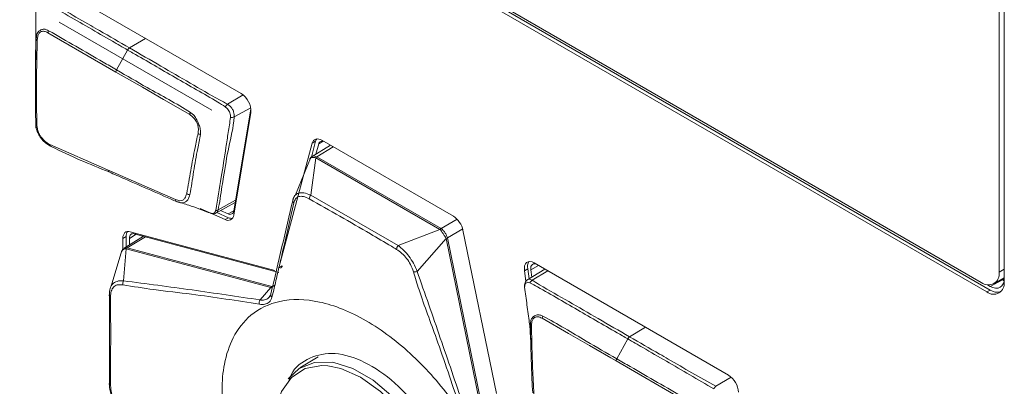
# Model space of a CAD drawing. Header units: millimetres. Extents: x 0 to 1118, y 0 to 864.
# Tile 36 of 256: x 291 to 304, y 153 to 158. Entities that reach past the tile are written whole.
import ezdxf

# ---------------------------------------------------------------- set-up
doc = ezdxf.new("R2010")
doc.units = ezdxf.units.MM

msp = doc.modelspace()

# ---------------------------------------------------------------- linework, layer by layer
at = {"color": 7, "linetype": 'Continuous', "lineweight": 15}
for p, q in [((304.061, 154.422), (304.061, 168.568)), ((303.993, 154.553), (303.993, 168.519)), ((283.607, 165.963), (303.83, 154.289)), ((283.651, 165.989), (303.875, 154.314)), ((283.687, 166), (303.754, 154.415)), ((293.865, 156.936), (291.267, 158.436)), ((291.434, 157.892), (293.472, 156.716)), ((291.284, 157.748), (292.192, 157.225)), ((292.201, 157.253), (292.347, 157.519)), ((293.995, 156.731), (293.767, 155.371)), ((293.765, 155.313), (293.995, 156.683)), ((291.122, 156.475), (291.122, 156.529)), ((296.702, 155.298), (294.943, 156.314)), ((292.081, 155.918), (291.309, 156.258)), ((294.816, 156.275), (294.369, 154.609)), ((294.86, 156.3), (294.804, 156.09)), ((295.057, 156.248), (294.812, 156.097)), ((294.86, 156.3), (294.816, 156.275)), ((294.865, 156.13), (294.901, 156.264)), ((294.79, 156.073), (294.592, 155.584)), ((294.861, 156.08), (294.795, 155.581)), ((296.521, 155.122), (294.862, 156.08)), ((294.877, 156.093), (296.536, 155.135)), ((292.989, 155.521), (292.081, 155.918)), ((294.795, 155.581), (295.962, 154.907)), ((292.953, 155.514), (293.002, 155.498)), ((293.317, 155.402), (293.651, 155.254)), ((293.526, 155.34), (293.786, 155.482)), ((293.541, 155.348), (293.695, 155.28)), ((293.69, 155.331), (293.591, 155.375)), ((293.695, 155.28), (293.651, 155.254)), ((295.962, 154.907), (296.522, 155.122)), ((292.328, 155.028), (292.284, 155.003)), ((292.284, 155.003), (292.284, 154.857)), ((292.562, 155.032), (292.3, 154.871)), ((292.328, 155.028), (292.328, 154.888)), ((292.371, 154.914), (292.371, 155.004)), ((294.313, 154.576), (292.382, 155.093)), ((292.437, 155.065), (294.368, 154.548)), ((296.603, 155.004), (296.217, 154.563)), ((297.05, 152.82), (296.603, 155.002)), ((296.621, 155.01), (297.068, 152.828)), ((297.276, 152.931), (296.829, 155.112)), ((292.328, 154.863), (292.294, 154.437)), ((294.26, 154.346), (292.329, 154.863)), ((292.342, 154.876), (294.274, 154.359)), ((292.272, 154.84), (292.129, 154.367)), ((294.414, 154.635), (294.369, 154.609)), ((297.695, 154.598), (297.65, 154.572)), ((297.924, 154.593), (297.683, 154.447)), ((297.695, 154.598), (297.713, 154.465)), ((300.378, 153.176), (297.78, 154.676)), ((297.65, 154.572), (297.67, 154.43)), ((297.75, 154.487), (297.737, 154.582)), ((303.923, 154.398), (304.061, 154.477)), ((304.061, 154.452), (304.039, 154.465)), ((294.118, 154.182), (294.26, 154.346)), ((294.274, 154.359), (294.28, 154.357)), ((303.875, 154.363), (303.84, 154.384)), ((303.875, 154.363), (304.037, 154.45)), ((304.06, 154.453), (304.061, 154.452)), ((292.106, 153.068), (292.106, 154.236)), ((303.875, 154.314), (303.83, 154.289)), ((297.745, 153.779), (297.733, 153.872)), ((298.884, 153.396), (299.03, 153.662)), ((294.895, 153.422), (294.651, 153.274)), ((299.782, 152.842), (298.874, 153.368)), ((300.207, 153.028), (300.208, 153.028))]:
    msp.add_line(p, q, dxfattribs=at)
at = {"color": 9, "linetype": 'Continuous', "lineweight": 15}
for p, q in [((292.373, 157.547), (292.586, 157.674)), ((293.89, 156.919), (293.681, 156.795)), ((293.771, 156.625), (293.993, 156.748)), ((295.095, 156.226), (294.877, 156.093)), ((294.96, 156.301), (294.901, 156.264)), ((293.791, 155.513), (293.556, 155.383)), ((293.69, 155.331), (293.768, 155.373)), ((296.536, 155.135), (296.751, 155.26)), ((296.825, 155.129), (296.621, 155.01)), ((292.585, 155.025), (292.342, 154.876)), ((292.46, 155.059), (292.371, 155.004)), ((297.837, 154.643), (297.737, 154.582)), ((297.963, 154.571), (297.752, 154.445)), ((303.993, 154.553), (304.061, 154.592)), ((294.28, 154.357), (294.315, 154.378)), ((304.037, 154.45), (304.025, 154.457)), ((304.061, 154.438), (304.037, 154.45)), ((294.279, 154.23), (294.28, 154.23)), ((299.055, 153.689), (299.268, 153.817)), ((300.207, 153.028), (300.413, 153.151))]:
    msp.add_line(p, q, dxfattribs=at)
at = {"color": 7, "linetype": 'Continuous', "lineweight": 15, "flags": 128}
for points in [[(292.192, 157.225), (292.263, 157.184), (292.546, 157.021), (292.829, 156.858), (293.178, 156.656)], [(294.943, 156.314), (294.922, 156.324), (294.901, 156.33), (294.881, 156.332), (294.863, 156.329), (294.847, 156.321), (294.833, 156.31), (294.823, 156.294), (294.816, 156.275)], [(294.875, 156.331), (294.867, 156.319), (294.86, 156.3)], [(292.382, 155.093), (292.362, 155.097), (292.343, 155.095), (292.326, 155.09), (292.311, 155.08), (292.3, 155.066), (292.291, 155.048), (292.286, 155.027), (292.284, 155.003)], [(292.371, 155.004), (292.372, 155.02), (292.376, 155.034), (292.382, 155.046), (292.39, 155.056), (292.399, 155.062), (292.411, 155.066), (292.423, 155.067), (292.437, 155.065)], [(297.78, 154.676), (297.752, 154.689), (297.724, 154.694), (297.7, 154.691), (297.679, 154.68), (297.663, 154.662), (297.653, 154.637), (297.649, 154.607), (297.65, 154.572)], [(297.737, 154.582), (297.735, 154.605), (297.738, 154.626), (297.745, 154.643), (297.756, 154.655), (297.77, 154.662), (297.787, 154.664), (297.805, 154.661), (297.808, 154.66)], [(304.061, 154.445), (304.059, 154.432), (304.048, 154.397), (304.031, 154.37), (304.007, 154.35), (303.979, 154.34), (303.946, 154.338), (303.911, 154.346), (303.875, 154.363)], [(292.106, 154.253), (292.104, 154.248), (292.103, 154.244), (292.103, 154.24), (292.105, 154.236), (292.107, 154.231), (292.11, 154.228), (292.115, 154.224), (292.12, 154.221)], [(298.874, 153.368), (298.804, 153.408), (298.521, 153.572), (298.238, 153.735), (297.889, 153.937)], [(295.025, 153.303), (294.944, 153.307), (294.72, 153.266), (294.537, 153.147), (294.403, 152.957), (294.326, 152.705), (294.31, 152.405), (294.357, 152.074), (294.463, 151.729), (294.623, 151.389), (294.828, 151.071), (295.067, 150.795), (295.328, 150.573), (295.595, 150.418), (295.856, 150.339), (296.095, 150.34), (296.3, 150.42), (296.46, 150.576), (296.561, 150.783)], [(294.491, 153.13), (294.638, 153.266), (294.847, 153.348), (295.092, 153.349), (295.358, 153.268), (295.631, 153.11), (295.898, 152.883), (296.142, 152.6), (296.352, 152.276), (296.515, 151.929), (296.623, 151.576), (296.671, 151.237), (296.655, 150.931), (296.577, 150.674), (296.44, 150.479), (296.252, 150.358), (296.028, 150.316)], [(292.106, 153.068), (292.104, 153.064), (292.103, 153.06), (292.103, 153.056), (292.105, 153.052), (292.107, 153.048), (292.11, 153.044), (292.115, 153.041), (292.12, 153.038)]]:
    msp.add_lwpolyline(points, dxfattribs=at)
at = {"color": 9, "linetype": 'Continuous', "lineweight": 15, "flags": 128}
for points in [[(293.532, 155.343), (293.545, 155.354), (293.556, 155.383), (293.556, 155.383), (293.556, 155.383)], [(297.692, 154.452), (297.695, 154.454), (297.719, 154.458), (297.752, 154.445), (297.752, 154.445), (297.752, 154.445)], [(295.461, 153.15), (295.196, 153.267), (295.025, 153.303)], [(296.561, 150.783), (296.566, 150.799), (296.613, 151.076), (296.597, 151.394), (296.52, 151.734), (296.386, 152.079), (296.203, 152.41), (295.979, 152.709), (295.727, 152.96), (295.461, 153.15)]]:
    msp.add_lwpolyline(points, dxfattribs=at)
at = {"color": 7, "linetype": 'Continuous', "lineweight": 15}
for centre, radius, start, end in [((291.358, 157.743), 0.0739, 152.5146, 175.7325), ((291.151, 157.675), 0.0249, 189.9862, 246.8645), ((292.413, 157.485), 0.0735, 122.7785, 152.3138), ((292.267, 157.216), 0.0752, 150.573, 173.3172), ((293.719, 156.702), 0.276, 356.1145, 58.1019), ((293.733, 156.725), 0.0874, 126.4983, 156.3819), ((293.253, 156.644), 0.0763, 148.9764, 171.2305), ((293.739, 156.694), 0.0759, 258.1783, 294.5637), ((291.141, 156.553), 0.0207, 188.7359, 253.6751), ((293.332, 156.468), 0.0766, 235.4536, 260.585), ((291.334, 156.255), 0.0256, 173.1409, 250.8688), ((294.95, 156.253), 0.0498, 65.0655, 167.4274), ((294.91, 156.042), 0.0624, 123.5604, 141.3772), ((294.91, 156.039), 0.0635, 121.6531, 139.3761), ((292.11, 155.917), 0.0282, 176.4643, 250.3594), ((293.018, 155.519), 0.0296, 177.7836, 249.5541), ((293.181, 155.66), 0.073, 232.3202, 267.8154), ((294.59, 155.507), 0.0353, 156.6366, 234.1296), ((294.852, 155.53), 0.0763, 138.2611, 180.2119), ((293.53, 155.431), 0.0546, 264.3645, 298.2192), ((293.69, 155.319), 0.0756, 238.7615, 355.3671), ((293.716, 155.375), 0.0511, 238.7615, 355.3671), ((293.739, 155.37), 0.1, 244.1027, 275.3714), ((296.543, 155.053), 0.292, 11.6278, 57.0661), ((296.569, 155.081), 0.0635, 121.6531, 139.3761), ((296.57, 155.078), 0.0646, 119.7754, 137.403), ((292.437, 155.034), 0.109, 145.3839, 183.1263), ((296.573, 155.092), 0.0939, 288.7868, 301.0267), ((296.576, 155.092), 0.0937, 286.6043, 298.7842), ((292.367, 154.837), 0.0473, 123.3002, 146.2631), ((292.368, 154.835), 0.0488, 121.8913, 144.5239), ((296.017, 154.856), 0.075, 136.9764, 179.5995), ((294.369, 154.644), 0.0456, 301.525, 348.2666), ((297.816, 154.625), 0.125, 146.9238, 192.7137), ((296.181, 154.645), 0.0898, 260.3401, 293.6755), ((303.848, 154.529), 0.147, 230.7967, 9.214), ((292.353, 154.4), 0.0699, 147.736, 193.9044), ((294.3, 154.317), 0.0488, 121.8913, 144.5239), ((294.304, 154.311), 0.0512, 117.5836, 139.9993), ((297.787, 154.385), 0.0688, 120.3344, 158.8058), ((303.92, 154.399), 0.142, 230.7967, 9.214), ((294.296, 154.249), 0.0363, 157.2155, 237.8916), ((303.974, 154.458), 0.175, 235.4129, 283.2133), ((294.176, 154.144), 0.069, 147.3011, 197.103), ((297.963, 153.931), 0.0742, 152.1282, 175.3438), ((297.751, 153.854), 0.0226, 200.1399, 253.2236), ((299.095, 153.628), 0.0735, 122.7785, 152.3138), ((298.949, 153.359), 0.0752, 150.5732, 173.3174), ((300.224, 152.935), 0.286, 2.6055, 57.3945), ((300.26, 152.966), 0.0817, 129.822, 160.0422)]:
    msp.add_arc(centre, radius, start, end, dxfattribs=at)
at = {"color": 9, "linetype": 'Continuous', "lineweight": 15}
msp.add_arc((304.05, 154.43), 0.0248, 68.0606, 123.3165, dxfattribs=at)
at = {"color": 7, "linetype": 'Continuous', "lineweight": 15}
for centre, major_axis, ratio, start_param, end_param in [((294.751, 155.95), (0.115, 0.127), 0.35071, 0.07562, 0.092837), ((294.766, 155.923), (0.114, 0.168), 0.503111, 0.039287, 0.056503), ((296.407, 154.995), (0.118, 0.125), 0.347539, 0.065916, 0.083132), ((296.422, 154.967), (0.117, 0.166), 0.499535, 0.026876, 0.044092), ((296.438, 154.95), (0.165, 0.056), 0.391033, 6.233543, 6.250759), ((296.422, 154.967), (0.199, 0.044), 0.559322, 6.276888, 6.294104), ((292.231, 154.728), (0.103, 0.132), 0.294136, 0.122955, 0.14029), ((292.255, 154.697), (0.096, 0.176), 0.432383, 0.106161, 0.123496)]:
    msp.add_ellipse(centre, major_axis=major_axis, ratio=ratio, start_param=start_param, end_param=end_param, dxfattribs=at)
for points, knots in [([(291.196, 158.181), (291.302, 158.121), (291.513, 158.002), (291.83, 157.818), (292.107, 157.658), (292.28, 157.558), (292.347, 157.519)], [0, 0, 0, 0, 0.277616, 0.55073, 0.823865, 1, 1, 1, 1]), ([(292.373, 157.547), (292.239, 157.624), (292.067, 157.723), (291.789, 157.884), (291.539, 158.027), (291.331, 158.151), (291.227, 158.212)], [0, 0, 0, 0, 0.348076, 0.450575, 0.724495, 1, 1, 1, 1]), ([(291.121, 157.517), (291.121, 157.679), (291.122, 157.889), (291.124, 158.092), (291.124, 158.139)], [0, 0, 0, 0, 0.767234, 1, 1, 1, 1]), ([(291.292, 157.777), (291.292, 157.777), (291.283, 157.782), (291.26, 157.792), (291.233, 157.799), (291.2, 157.793), (291.177, 157.78), (291.152, 157.764), (291.142, 157.747), (291.131, 157.716), (291.129, 157.692), (291.127, 157.67)], [0, 0, 0, 0, 0.001913, 0.114338, 0.267549, 0.319965, 0.527056, 0.610724, 0.758058, 0.782667, 1, 1, 1, 1]), ([(291.141, 157.652), (291.143, 157.672), (291.147, 157.706), (291.161, 157.739), (291.183, 157.76), (291.213, 157.774), (291.252, 157.765), (291.275, 157.753), (291.284, 157.748)], [0, 0, 0, 0, 0.226459, 0.389111, 0.469736, 0.677982, 0.876922, 1, 1, 1, 1]), ([(292.201, 157.253), (292.141, 157.288), (291.838, 157.464), (291.535, 157.638), (291.292, 157.777)], [0, 0, 0, 0, 0.199885, 1, 1, 1, 1]), ([(291.127, 157.67), (291.127, 157.67), (291.113, 157.517), (291.118, 157.244), (291.114, 156.873), (291.118, 156.657), (291.12, 156.549)], [0, 0, 0, 0, 0.00076, 0.418996, 0.709074, 1, 1, 1, 1]), ([(291.135, 156.533), (291.133, 156.64), (291.13, 156.855), (291.13, 157.227), (291.137, 157.494), (291.141, 157.652)], [0, 0, 0, 0, 0.290819, 0.581537, 1, 1, 1, 1]), ([(291.12, 157.527), (291.12, 157.472), (291.119, 157.36), (291.117, 157.25), (291.117, 157.194)], [0, 0, 0, 0, 0.491516, 1, 1, 1, 1]), ([(292.347, 157.519), (292.371, 157.506), (292.489, 157.438), (292.795, 157.261), (293.173, 157.041), (293.491, 156.861), (293.619, 156.781), (293.653, 156.76)], [0, 0, 0, 0, 0.054134, 0.270669, 0.70374, 0.921922, 1, 1, 1, 1]), ([(293.681, 156.795), (293.681, 156.795), (293.645, 156.816), (293.481, 156.904), (293.185, 157.079), (292.784, 157.309), (292.513, 157.466), (292.373, 157.547)], [0, 0, 0, 0, 0.000008, 0.077922, 0.377558, 0.677759, 1, 1, 1, 1]), ([(293.188, 156.684), (293.188, 156.684), (292.997, 156.806), (292.665, 156.982), (292.337, 157.174), (292.201, 157.253)], [0, 0, 0, 0, 0.000392, 0.586904, 1, 1, 1, 1]), ([(293.653, 156.76), (293.664, 156.751), (293.682, 156.736), (293.702, 156.707), (293.716, 156.679), (293.723, 156.648), (293.724, 156.63), (293.724, 156.619)], [0, 0, 0, 0, 0.254503, 0.434183, 0.616241, 0.792354, 1, 1, 1, 1]), ([(293.771, 156.625), (293.771, 156.625), (293.772, 156.636), (293.772, 156.658), (293.766, 156.696), (293.747, 156.734), (293.719, 156.772), (293.694, 156.787), (293.681, 156.795), (293.681, 156.795)], [0, 0, 0, 0, 0.000069, 0.181862, 0.36744, 0.566113, 0.762287, 0.999931, 1, 1, 1, 1]), ([(293.178, 156.656), (293.189, 156.649), (293.215, 156.631), (293.245, 156.596), (293.27, 156.558), (293.287, 156.516), (293.296, 156.46), (293.291, 156.424), (293.289, 156.404)], [0, 0, 0, 0, 0.152632, 0.353534, 0.453266, 0.597218, 0.776209, 1, 1, 1, 1]), ([(293.32, 156.392), (293.321, 156.415), (293.324, 156.456), (293.303, 156.518), (293.283, 156.565), (293.261, 156.613), (293.229, 156.655), (293.2, 156.675), (293.188, 156.684)], [0, 0, 0, 0, 0.2230037, 0.4033897, 0.550618, 0.6497952, 0.8501196, 1, 1, 1, 1]), ([(293.724, 156.619), (293.713, 156.552), (293.692, 156.418), (293.652, 156.151), (293.598, 155.803), (293.55, 155.524), (293.525, 155.376)], [0, 0, 0, 0, 0.161169, 0.322293, 0.641919, 1, 1, 1, 1]), ([(293.556, 155.383), (293.556, 155.383), (293.58, 155.479), (293.596, 155.636), (293.647, 155.914), (293.691, 156.231), (293.763, 156.476), (293.771, 156.625), (293.771, 156.625)], [0, 0, 0, 0, 0.0000089, 0.2548813, 0.3576267, 0.6767907, 0.9999911, 1, 1, 1, 1]), ([(291.12, 156.549), (291.12, 156.549), (291.121, 156.531), (291.123, 156.493), (291.137, 156.442), (291.153, 156.402), (291.17, 156.37), (291.198, 156.329), (291.227, 156.298), (291.273, 156.26), (291.301, 156.245), (291.326, 156.231)], [0, 0, 0, 0, 0.001259, 0.143959, 0.299696, 0.377139, 0.45519, 0.553862, 0.722719, 0.757762, 1, 1, 1, 1]), ([(291.309, 156.258), (291.287, 156.27), (291.248, 156.291), (291.204, 156.339), (291.178, 156.377), (291.163, 156.404), (291.149, 156.439), (291.138, 156.483), (291.136, 156.516), (291.135, 156.533)], [0, 0, 0, 0, 0.248655, 0.445661, 0.542881, 0.619011, 0.695163, 0.848449, 1, 1, 1, 1]), ([(293.289, 156.404), (293.276, 156.342), (293.241, 156.176), (293.19, 155.908), (293.155, 155.705), (293.137, 155.603)], [0, 0, 0, 0, 0.232386, 0.615425, 1, 1, 1, 1]), ([(293.179, 155.588), (293.179, 155.588), (293.2, 155.686), (293.226, 155.896), (293.276, 156.162), (293.308, 156.329), (293.32, 156.392)], [0, 0, 0, 0, 0.001469, 0.385805, 0.767703, 1, 1, 1, 1]), ([(291.326, 156.231), (291.326, 156.231), (291.587, 156.099), (291.844, 155.994), (292.1, 155.89)], [0, 0, 0, 0, 0.00107, 1, 1, 1, 1]), ([(294.813, 156.097), (294.811, 156.096), (294.799, 156.091), (294.789, 156.077), (294.784, 156.065), (294.783, 156.062)], [0, 0, 0, 0, 0.13928, 0.805791, 1, 1, 1, 1]), ([(294.791, 156.073), (294.791, 156.073), (294.786, 156.07), (294.785, 156.066), (294.784, 156.061)], [0, 0, 0, 0, 0.13297, 1, 1, 1, 1]), ([(292.1, 155.89), (292.17, 155.859), (292.472, 155.727), (292.775, 155.594), (293.008, 155.492)], [0, 0, 0, 0, 0.230284, 1, 1, 1, 1]), ([(293.137, 155.603), (293.131, 155.581), (293.12, 155.543), (293.087, 155.509), (293.042, 155.503), (293.008, 155.514), (292.989, 155.521)], [0, 0, 0, 0, 0.298081, 0.517996, 0.735793, 1, 1, 1, 1]), ([(293.008, 155.492), (293.008, 155.492), (293.03, 155.483), (293.069, 155.472), (293.113, 155.482), (293.159, 155.519), (293.172, 155.563), (293.179, 155.588)], [0, 0, 0, 0, 0.001708, 0.259964, 0.483259, 0.711212, 1, 1, 1, 1]), ([(294.263, 154.263), (294.312, 154.474), (294.411, 154.894), (294.509, 155.312), (294.558, 155.521)], [0, 0, 0, 0, 0.499979, 1, 1, 1, 1]), ([(294.558, 155.521), (294.558, 155.521), (294.562, 155.542), (294.58, 155.58), (294.63, 155.613), (294.704, 155.616), (294.763, 155.596), (294.795, 155.581), (294.795, 155.581)], [0, 0, 0, 0, 0.000033, 0.237572, 0.481211, 0.723864, 0.999967, 1, 1, 1, 1]), ([(294.776, 155.53), (294.749, 155.543), (294.699, 155.567), (294.634, 155.566), (294.589, 155.536), (294.576, 155.498), (294.569, 155.479)], [0, 0, 0, 0, 0.278939, 0.519553, 0.760958, 1, 1, 1, 1]), ([(295.942, 154.857), (295.919, 154.871), (295.802, 154.94), (295.417, 155.168), (295.049, 155.376), (294.776, 155.53)], [0, 0, 0, 0, 0.060615, 0.303076, 1, 1, 1, 1]), ([(293.002, 155.498), (293.056, 155.481), (293.196, 155.438), (293.346, 155.381), (293.438, 155.346)], [0, 0, 0, 0, 0.3851817, 1, 1, 1, 1]), ([(294.569, 155.479), (294.521, 155.267), (294.442, 154.928), (294.349, 154.517), (294.297, 154.303), (294.277, 154.218)], [0, 0, 0, 0, 0.501063, 0.803813, 1, 1, 1, 1]), ([(293.525, 155.376), (293.521, 155.367), (293.515, 155.351), (293.498, 155.339), (293.478, 155.334), (293.463, 155.339), (293.455, 155.341)], [0, 0, 0, 0, 0.312993, 0.525768, 0.743338, 1, 1, 1, 1]), ([(293.459, 155.34), (293.463, 155.338), (293.476, 155.334), (293.503, 155.332), (293.524, 155.336), (293.532, 155.343), (293.532, 155.343)], [0, 0, 0, 0, 0.184997, 0.614937, 0.998233, 1, 1, 1, 1]), ([(296.603, 155.004), (296.603, 155.004), (296.598, 155.013), (296.585, 155.034), (296.563, 155.068), (296.541, 155.098), (296.528, 155.115), (296.522, 155.122), (296.522, 155.122)], [0, 0, 0, 0, 0.000099, 0.244073, 0.508658, 0.774293, 0.999901, 1, 1, 1, 1]), ([(296.538, 155.134), (296.546, 155.128), (296.563, 155.115), (296.588, 155.084), (296.609, 155.048), (296.617, 155.024), (296.621, 155.012)], [0, 0, 0, 0, 0.228401, 0.491458, 0.753348, 1, 1, 1, 1]), ([(292.301, 154.87), (292.293, 154.865), (292.278, 154.855), (292.271, 154.837), (292.267, 154.828)], [0, 0, 0, 0, 0.462154, 1, 1, 1, 1]), ([(296.166, 154.557), (296.155, 154.59), (296.133, 154.651), (296.078, 154.738), (296.013, 154.809), (295.966, 154.841), (295.942, 154.857)], [0, 0, 0, 0, 0.274544, 0.5112847, 0.7475932, 1, 1, 1, 1]), ([(295.962, 154.907), (295.962, 154.907), (295.987, 154.89), (296.037, 154.848), (296.109, 154.766), (296.172, 154.667), (296.204, 154.598), (296.217, 154.563), (296.217, 154.563)], [0, 0, 0, 0, 0.000033, 0.249575, 0.487562, 0.72675, 0.999967, 1, 1, 1, 1]), ([(292.273, 154.836), (292.27, 154.834), (292.268, 154.832), (292.268, 154.828), (292.268, 154.828)], [0, 0, 0, 0, 0.833259, 1, 1, 1, 1]), ([(296.779, 152.774), (296.68, 153.072), (296.507, 153.589), (296.285, 154.176), (296.191, 154.477), (296.166, 154.557)], [0, 0, 0, 0, 0.49889, 0.867446, 1, 1, 1, 1]), ([(296.217, 154.563), (296.321, 154.266), (296.527, 153.672), (296.731, 153.077), (296.832, 152.78)], [0, 0, 0, 0, 0.500027, 1, 1, 1, 1]), ([(292.106, 154.253), (292.106, 154.253), (292.105, 154.282), (292.11, 154.337), (292.144, 154.399), (292.206, 154.436), (292.262, 154.44), (292.294, 154.437), (292.294, 154.437)], [0, 0, 0, 0, 0.000033, 0.25119, 0.488485, 0.726814, 0.999967, 1, 1, 1, 1]), ([(292.285, 154.383), (292.259, 154.385), (292.21, 154.389), (292.156, 154.356), (292.125, 154.3), (292.121, 154.248), (292.12, 154.221)], [0, 0, 0, 0, 0.274606, 0.510484, 0.746024, 1, 1, 1, 1]), ([(294.11, 154.124), (293.81, 154.171), (293.345, 154.245), (292.724, 154.313), (292.422, 154.361), (292.285, 154.383)], [0, 0, 0, 0, 0.499028, 0.772399, 1, 1, 1, 1]), ([(292.294, 154.437), (292.599, 154.397), (293.211, 154.317), (293.816, 154.227), (294.118, 154.182)], [0, 0, 0, 0, 0.500078, 1, 1, 1, 1]), ([(294.265, 154.344), (294.263, 154.345), (294.262, 154.345), (294.26, 154.346), (294.26, 154.346)], [0, 0, 0, 0, 0.998002, 1, 1, 1, 1]), ([(297.692, 154.451), (297.689, 154.449), (297.677, 154.443), (297.663, 154.423), (297.654, 154.396), (297.651, 154.373), (297.652, 154.36), (297.652, 154.356)], [0, 0, 0, 0, 0.106293, 0.379228, 0.619669, 0.892216, 1, 1, 1, 1]), ([(297.723, 154.41), (297.713, 154.414), (297.696, 154.419), (297.676, 154.413), (297.662, 154.401), (297.655, 154.379), (297.654, 154.361), (297.653, 154.351)], [0, 0, 0, 0, 0.254503, 0.434183, 0.616241, 0.792354, 1, 1, 1, 1]), ([(297.653, 154.351), (297.664, 154.272), (297.684, 154.114), (297.705, 153.951), (297.717, 153.866), (297.718, 153.861)], [0, 0, 0, 0, 0.48372, 0.967303, 1, 1, 1, 1]), ([(299.03, 153.662), (299.006, 153.675), (298.888, 153.743), (298.582, 153.921), (298.204, 154.137), (297.886, 154.324), (297.757, 154.392), (297.723, 154.41)], [0, 0, 0, 0, 0.054134, 0.270669, 0.70374, 0.921922, 1, 1, 1, 1]), ([(297.752, 154.445), (297.752, 154.445), (297.784, 154.427), (297.949, 154.325), (298.242, 154.16), (298.644, 153.926), (298.915, 153.77), (299.055, 153.689)], [0, 0, 0, 0, 0.000008, 0.077922, 0.377558, 0.677759, 1, 1, 1, 1]), ([(292.12, 154.221), (292.12, 154.194), (292.121, 154.059), (292.122, 153.667), (292.121, 153.298), (292.12, 153.038)], [0, 0, 0, 0, 0.0690018, 0.3450106, 1, 1, 1, 1]), ([(294.277, 154.218), (294.266, 154.194), (294.247, 154.149), (294.185, 154.119), (294.134, 154.122), (294.11, 154.124)], [0, 0, 0, 0, 0.371944, 0.704128, 1, 1, 1, 1]), ([(294.118, 154.182), (294.118, 154.182), (294.14, 154.178), (294.184, 154.18), (294.236, 154.206), (294.257, 154.241), (294.263, 154.263), (294.263, 154.263)], [0, 0, 0, 0, 0.0000495, 0.2946276, 0.6282722, 0.9999505, 1, 1, 1, 1]), ([(297.463, 150.749), (297.457, 150.876), (297.444, 151.154), (297.32, 151.649), (297.08, 152.234), (296.689, 152.87), (296.157, 153.473), (295.536, 153.94), (294.916, 154.19), (294.384, 154.201), (293.994, 154.015), (293.752, 153.709), (293.633, 153.354), (293.599, 152.98), (293.633, 152.567), (293.752, 152.074), (293.994, 151.489), (294.384, 150.853), (294.916, 150.25), (295.536, 149.783), (296.157, 149.533), (296.689, 149.522), (297.08, 149.707), (297.32, 150.014), (297.444, 150.367), (297.457, 150.629), (297.463, 150.749)], [0, 0, 0, 0, 0.027672, 0.060454, 0.099202, 0.144378, 0.19539, 0.25, 0.30461, 0.355622, 0.400798, 0.439546, 0.472328, 0.5, 0.527672, 0.560454, 0.599202, 0.644378, 0.69539, 0.75, 0.80461, 0.855622, 0.900798, 0.939546, 0.972328, 1, 1, 1, 1]), ([(297.73, 153.846), (297.731, 153.869), (297.733, 153.911), (297.756, 153.947), (297.782, 153.968), (297.815, 153.983), (297.854, 153.985), (297.884, 153.971), (297.897, 153.965)], [0, 0, 0, 0, 0.223004, 0.40339, 0.550618, 0.649795, 0.85012, 1, 1, 1, 1]), ([(297.889, 153.937), (297.877, 153.942), (297.851, 153.955), (297.817, 153.957), (297.788, 153.95), (297.765, 153.931), (297.747, 153.89), (297.745, 153.853), (297.744, 153.832)], [0, 0, 0, 0, 0.152632, 0.353534, 0.453266, 0.597218, 0.776209, 1, 1, 1, 1]), ([(297.897, 153.965), (297.897, 153.965), (298.092, 153.865), (298.419, 153.661), (298.748, 153.473), (298.884, 153.396)], [0, 0, 0, 0, 0.000392, 0.586904, 1, 1, 1, 1]), ([(297.717, 153.87), (297.722, 153.812), (297.734, 153.695), (297.736, 153.578), (297.736, 153.52)], [0, 0, 0, 0, 0.497361, 1, 1, 1, 1]), ([(297.762, 152.942), (297.762, 152.942), (297.75, 153.06), (297.746, 153.287), (297.734, 153.589), (297.731, 153.776), (297.73, 153.846)], [0, 0, 0, 0, 0.001469, 0.385805, 0.767703, 1, 1, 1, 1]), ([(297.744, 153.832), (297.746, 153.761), (297.749, 153.574), (297.758, 153.271), (297.77, 153.04), (297.776, 152.925)], [0, 0, 0, 0, 0.232386, 0.615425, 1, 1, 1, 1]), ([(299.055, 153.689), (299.188, 153.612), (299.361, 153.513), (299.638, 153.353), (299.887, 153.208), (300.1, 153.088), (300.207, 153.028)], [0, 0, 0, 0, 0.348076, 0.450575, 0.724495, 1, 1, 1, 1]), ([(300.183, 152.993), (300.076, 153.056), (299.863, 153.181), (299.547, 153.363), (299.27, 153.523), (299.097, 153.623), (299.03, 153.662)], [0, 0, 0, 0, 0.277616, 0.55073, 0.823865, 1, 1, 1, 1]), ([(296.826, 151.206), (296.812, 151.371), (296.785, 151.701), (296.573, 152.239), (296.262, 152.733), (295.875, 153.136), (295.461, 153.399), (295.062, 153.499), (294.739, 153.405), (294.548, 153.258), (294.51, 153.118), (294.508, 153.108)], [0, 0, 0, 0, 0.123796, 0.247592, 0.371405, 0.495239, 0.619079, 0.742916, 0.866754, 0.990593, 1, 1, 1, 1]), ([(298.884, 153.396), (298.944, 153.361), (299.247, 153.186), (299.55, 153.011), (299.792, 152.87)], [0, 0, 0, 0, 0.199885, 1, 1, 1, 1]), ([(292.294, 152.685), (292.294, 152.685), (292.266, 152.706), (292.213, 152.757), (292.15, 152.852), (292.111, 152.96), (292.104, 153.032), (292.106, 153.068), (292.106, 153.068)], [0, 0, 0, 0, 0.0000326, 0.2407065, 0.4829451, 0.7243193, 0.9999674, 1, 1, 1, 1]), ([(292.12, 153.038), (292.122, 153.006), (292.125, 152.946), (292.161, 152.851), (292.215, 152.767), (292.262, 152.724), (292.285, 152.703)], [0, 0, 0, 0, 0.278433, 0.517723, 0.757717, 1, 1, 1, 1])]:
    msp.add_open_spline(points, degree=3, knots=knots, dxfattribs=at)
at = {"color": 9, "linetype": 'Continuous', "lineweight": 15}
for points, knots in [([(294.861, 156.08), (294.861, 156.08), (294.853, 156.083), (294.833, 156.085), (294.807, 156.083), (294.796, 156.076), (294.791, 156.073)], [0, 0, 0, 0, 0.000139, 0.28922, 0.661174, 1, 1, 1, 1]), ([(294.813, 156.096), (294.817, 156.099), (294.827, 156.105), (294.849, 156.105), (294.868, 156.097), (294.876, 156.094)], [0, 0, 0, 0, 0.232179, 0.65986, 1, 1, 1, 1]), ([(292.328, 154.863), (292.328, 154.863), (292.319, 154.863), (292.301, 154.86), (292.281, 154.851), (292.275, 154.84), (292.273, 154.836)], [0, 0, 0, 0, 0.000155, 0.32214, 0.736372, 1, 1, 1, 1]), ([(292.301, 154.87), (292.307, 154.873), (292.318, 154.88), (292.333, 154.878), (292.341, 154.876)], [0, 0, 0, 0, 0.493946, 1, 1, 1, 1])]:
    msp.add_open_spline(points, degree=3, knots=knots, dxfattribs=at)

doc.saveas('drawing.dxf')
